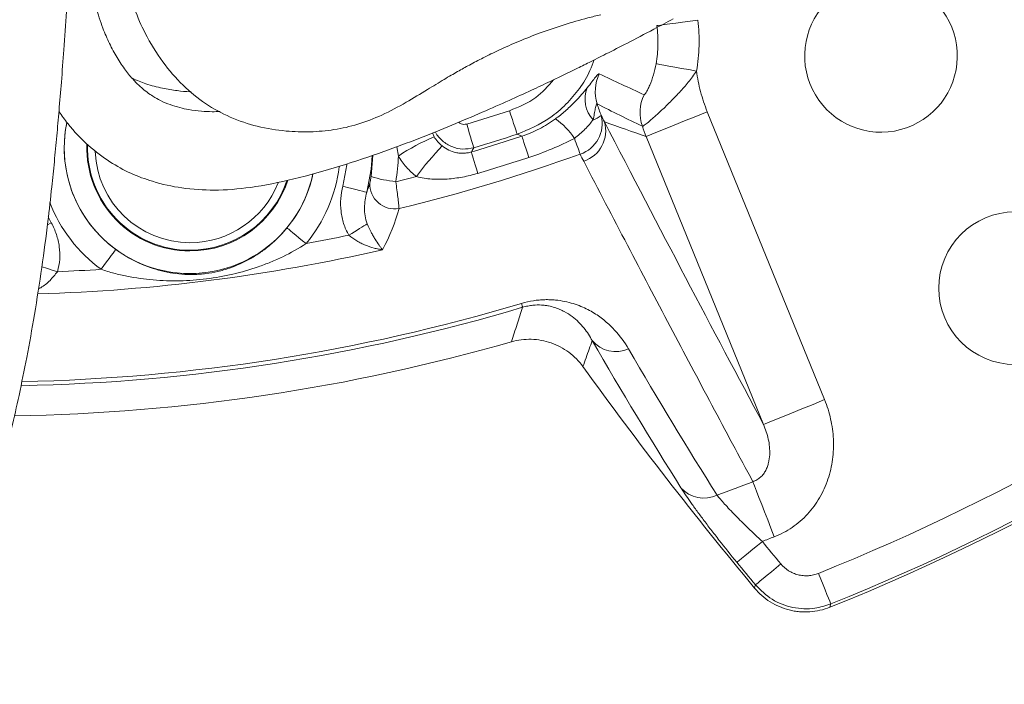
# Model space of a CAD drawing. Header units: millimetres. Extents: x 0 to 8410, y 0 to 5940.
# Tile 18 of 256: x 2163 to 2282, y 968 to 1049. Entities that reach past the tile are written whole.
import ezdxf

# ---------------------------------------------------------------- set-up
doc = ezdxf.new("R2010")
doc.units = ezdxf.units.MM
doc.header["$LTSCALE"] = 10
doc.styles.add('SLDTEXTSTYLE0', font='TXT', dxfattribs={"width": 0.605})
doc.dimstyles.new('SLDDIMSTYLE2', dxfattribs={"dimtxt": 50, "dimasz": 50, "dimexe": 0, "dimexo": 0.0625, "dimgap": 12.5, "dimtad": 1, "dimtoh": 1, "dimdec": 1, "dimrnd": 1e-09, "dimzin": 12, "dimdsep": 46, "dimtxsty": 'SLDTEXTSTYLE0', "dimsah": 1, "dimcen": 0.09, "dimadec": 0, "dimazin": 0, "dimtfac": 1, "dimtofl": 0, "dimtmove": 0, "dimatfit": 3, "dimfxl": 0, "dimfrac": 2, "dimtolj": 1, "dimtzin": 12, "dimarcsym": 0})

# ---------------------------------------------------------------- blocks, each defined once
blk = doc.blocks.new('*D47')
at = {"color": 7, "linetype": 'Continuous', "lineweight": 0}
for p, q in [((2679.92, 1232.51), (2679.92, 1332.51)), ((2410.3, 1232.51), (2694.92, 1232.51)), ((2679.92, 1167.51), (2679.92, 1232.51)), ((2118.59, 1167.51), (2694.92, 1167.51)), ((2679.92, 1167.51), (2679.92, 727.07))]:
    blk.add_line(p, q, dxfattribs=at)
for points in [[(2679.92, 1232.51), (2687.42, 1282.51), (2672.42, 1282.51)], [(2679.92, 1167.51), (2672.42, 1117.51), (2687.42, 1117.51)]]:
    blk.add_solid(points, dxfattribs=at)
at = {"color": 7, "linetype": 'Continuous', "lineweight": 0, "char_height": 50, "attachment_point": 1, "rotation": 90, "style": 'SLDTEXTSTYLE0'}
for s, insert in [(' (3x M8)', (2615.46, 819.3)), ('65', (2615.46, 742.94))]:
    blk.add_mtext(s, dxfattribs=dict(at, insert=insert))

msp = doc.modelspace()

# ---------------------------------------------------------------- linework, layer by layer
at = {"color": 8, "linetype": 'Continuous', "lineweight": 0}
for p, q in [((2246.402546, 1037.385782), (2260.616249, 1002.49887)), ((2213.099925, 1034.811695), (2213.294982, 1034.349372)), ((2223.936065, 1034.422954), (2223.361394, 1034.661522)), ((2253.217703, 999.484529), (2239.004, 1034.371456)), ((2208.959254, 1032.017415), (2208.774018, 1033.144226)), ((2205.657548, 1029.519801), (2205.8538, 1032.108163)), ((2166.419078, 1023.673182), (2166.89922, 1023.932626)), ((2166.527068, 1024.657925), (2166.89922, 1023.932626))]:
    msp.add_line(p, q, dxfattribs=at)
at = {"color": 8, "linetype": 'Continuous', "lineweight": 0, "flags": 128}
for points in [[(2240.293621, 1047.811692), (2240.44106, 1047.831138), (2240.758075, 1047.872966), (2241.233467, 1047.935685), (2241.850442, 1048.01709), (2242.587193, 1048.11429), (2243.417694, 1048.223858), (2244.312591, 1048.34192), (2245.24027, 1048.464318)], [(2240.188679, 1043.197965), (2240.341781, 1043.170398), (2240.660897, 1043.112954), (2241.134888, 1043.02763), (2241.747192, 1042.917391), (2242.47644, 1042.786111), (2243.297166, 1042.638366), (2244.180708, 1042.479311), (2245.09622, 1042.314505)], [(2222.430802, 1037.509208), (2222.606613, 1036.971216), (2222.776114, 1036.452537), (2222.933209, 1035.97181), (2223.072259, 1035.546308), (2223.188272, 1035.191303), (2223.277076, 1034.91955), (2223.335481, 1034.740826), (2223.361394, 1034.661522)], [(2239.004, 1034.371456), (2239.210023, 1034.455394), (2239.674381, 1034.644579), (2240.380405, 1034.932231), (2241.302735, 1035.308008), (2242.40823, 1035.758411), (2243.657193, 1036.267271), (2245.004764, 1036.816304), (2246.402546, 1037.385782)], [(2217.244214, 1035.889988), (2217.405717, 1035.347526), (2217.561419, 1034.82454), (2217.705729, 1034.33982), (2217.833462, 1033.910786), (2217.940031, 1033.55283), (2218.021608, 1033.278828), (2218.075263, 1033.098613), (2218.099068, 1033.018654)], [(2223.936065, 1034.422954), (2223.960033, 1034.350147), (2224.01022, 1034.197738), (2224.085762, 1033.968334), (2224.185376, 1033.665826), (2224.307364, 1033.295398), (2224.449641, 1032.863324), (2224.609784, 1032.37701), (2224.785066, 1031.844725)], [(2230.987205, 1032.246818), (2230.925373, 1032.418137), (2230.855479, 1032.611777), (2230.778037, 1032.826354), (2230.6936, 1033.060287), (2230.602777, 1033.311923), (2230.506233, 1033.579414), (2230.404659, 1033.860852), (2230.298786, 1034.154167)], [(2218.099068, 1033.018654), (2217.907867, 1032.681172), (2217.810674, 1032.509824)], [(2217.810674, 1032.509824), (2217.832396, 1032.436316), (2217.877867, 1032.282447), (2217.94632, 1032.050823), (2218.03658, 1031.745394), (2218.147109, 1031.371375), (2218.276023, 1030.935143), (2218.42113, 1030.44412), (2218.57995, 1029.906695)], [(2205.78195, 1032.025283), (2205.653905, 1030.442049), (2205.138324, 1027.630558)], [(2202.232691, 1028.360387), (2202.698118, 1030.966227), (2202.69998, 1030.983587)], [(2205.138324, 1027.630558), (2205.057415, 1027.650883), (2204.875043, 1027.696689), (2204.597766, 1027.766337), (2204.235541, 1027.857309), (2203.801381, 1027.96637), (2203.310872, 1028.089573), (2202.781643, 1028.222491), (2202.232691, 1028.360387)], [(2197.770009, 1021.400144), (2197.333569, 1021.760528), (2196.912809, 1022.107964), (2196.522834, 1022.429993), (2196.177656, 1022.715022), (2195.889673, 1022.952815), (2195.669229, 1023.134862), (2195.524237, 1023.254578), (2195.459909, 1023.307701)], [(2205.186079, 1023.803284), (2205.001163, 1023.688441), (2204.781345, 1023.551931), (2204.530413, 1023.39608), (2204.252685, 1023.223599), (2203.952952, 1023.037454), (2203.636366, 1022.840833), (2203.308384, 1022.637134), (2202.974657, 1022.429874)], [(2174.709337, 1020.707374), (2174.660106, 1020.640036), (2174.549141, 1020.488223), (2174.380428, 1020.257433), (2174.160027, 1019.955923), (2173.895854, 1019.594525), (2173.597399, 1019.186234), (2173.275379, 1018.745711), (2172.941364, 1018.288781)], [(2165.725588, 1018.609261), (2165.897496, 1018.554871), (2166.209195, 1018.456241), (2166.545596, 1018.349816), (2166.900906, 1018.237387), (2167.269008, 1018.120935), (2167.643559, 1018.002426)], [(2224.025919, 1013.689612), (2224.020748, 1013.706942), (2224.011979, 1013.736328), (2223.999633, 1013.777663), (2223.983763, 1013.830831), (2223.964414, 1013.895651), (2223.941645, 1013.97193), (2223.915531, 1014.059415), (2223.886146, 1014.157852)], [(2253.217703, 999.484529), (2253.423727, 999.568467), (2253.888084, 999.757667), (2254.594109, 1000.045319), (2255.516438, 1000.421097), (2256.621933, 1000.871499), (2257.870896, 1001.380344), (2259.218468, 1001.929378), (2260.616249, 1002.49887)], [(2251.927464, 992.561673), (2252.130418, 992.039283), (2252.379461, 991.39825), (2252.669795, 990.650927), (2252.995833, 989.811709), (2253.351292, 988.896762), (2253.729327, 987.923717), (2254.122666, 986.911272), (2254.523723, 985.878949)], [(2249.98319, 982.79119), (2250.069282, 982.861643), (2250.26331, 983.020415), (2250.558315, 983.261814), (2250.943704, 983.577167), (2251.405625, 983.95515), (2251.927501, 984.382187), (2252.490571, 984.842946), (2253.074622, 985.320871)], [(2252.238637, 980.054771), (2252.324222, 980.12582), (2252.517118, 980.285948), (2252.81041, 980.529433), (2253.193549, 980.847513), (2253.65278, 981.228774), (2254.171601, 981.659507), (2254.731393, 982.124244), (2255.312039, 982.606297)], [(2261.371529, 977.747863), (2261.329955, 977.851038), (2261.236242, 978.083586), (2261.093764, 978.437131), (2260.907641, 978.899007), (2260.684549, 979.452615), (2260.432503, 980.078047), (2260.160557, 980.75289), (2259.878485, 981.452858)], [(2252.142421, 979.661291), (2252.216621, 979.964679), (2252.238637, 980.054771)], [(2261.371529, 977.747863), (2261.347434, 977.65786), (2261.26626, 977.35471)]]:
    msp.add_lwpolyline(points, dxfattribs=at)
at = {"color": 7, "linetype": 'Continuous', "lineweight": 0}
msp.add_circle((2283.705367, 1016.007648), 9.25, dxfattribs=at)
for centre, radius, start, end in [((2267.455367, 1044.153474), 9.25, 136.82138083, 72.85946998), ((2183.705367, 1033.013999), 15.235835, 168.66854352, 348.01931955), ((2183.705367, 1033.013999), 12.5, 178.3874805, 270), ((2183.705367, 1033.013999), 11.5, 182.32733791, 270), ((2183.705367, 1033.013999), 12.5, 270, 341.74360278), ((2183.705367, 1033.013999), 11.5, 270, 338.41281951), ((2158.705367, 1232.513999), 275, 291.89758639, 308.67281892), ((2158.705367, 1232.513999), 232, 270.92940364, 286.00143472), ((2636.690403, 1299.227954), 500, 215.83511859, 219.72722386)]:
    msp.add_arc(centre, radius, start, end, dxfattribs=at)
at = {"color": 8, "linetype": 'Continuous', "lineweight": 0}
for centre, radius, start, end in [((2237.833719, 1039.8245), 5.00788, 154.5581299, 197.33302298), ((2235.345954, 1038.911697), 3.752241, 158.65511926, 222.07309619), ((2243.258534, 1037.270484), 5.007672, 154.27457231, 199.25143877), ((2158.705367, 1232.513999), 205.153106, 286.57930664, 288.09682647), ((2183.705367, 1033.013999), 15.244063, 168.38050666, 233.83352913), ((2223.338189, 1029.650089), 8.290756, 32.90618599, 55.84543296), ((2229.784112, 1035.943883), 3.887894, 288.02584144, 14.41315183), ((2230.192104, 1035.084787), 3.898488, 288.37571171, 15.92028823), ((2231.137307, 1040.342881), 4.194383, 289.83771108, 305.10900471), ((2158.705367, 1232.513999), 208.148995, 286.57930664, 288.09682647), ((2225.343349, 1006.751645), 30.113082, 113.58468684, 122.9622013), ((2158.705367, 1232.513999), 208.554805, 286.46348278, 288.22653444), ((2183.705367, 1033.013999), 12.412132, 178.37840672, 270), ((2158.705367, 1232.513999), 212.912208, 283.67676708, 289.8458829), ((2239.546418, 1008.844398), 35.12335, 136.02301299, 143.91428558), ((2158.705367, 1232.513999), 211.269224, 286.46348278, 288.22653444), ((2183.705367, 1033.013999), 18.239952, 320.45184952, 352.77205958), ((2183.705367, 1033.013999), 12.412132, 270, 341.12282847), ((2183.705367, 1033.013999), 15.244063, 320.45184952, 347.82511647), ((2208.543483, 1028.649212), 3.052169, 178.2726261, 279.49968779), ((2210.88836, 1047.247642), 18.483444, 253.56067217, 263.05289815), ((2158.705367, 1232.513999), 209.650755, 283.78273502, 284.48990109), ((2183.705367, 1033.013999), 18.239952, 201.29318144, 233.83352913), ((2158.705367, 1232.513999), 214.697713, 280.48346865, 281.89937878), ((2158.705367, 1232.513999), 217.305976, 271.72476177, 282.85616446), ((2158.705367, 1232.513999), 270.680064, 291.94854655, 308.05145345), ((2158.705367, 1232.513999), 214.697713, 272.38599986, 273.80190999), ((2158.705367, 1232.513999), 274.674582, 291.94854655, 308.05145345), ((2158.705367, 1232.513999), 228.365682, 271.14353459, 286.62071847), ((2158.705367, 1232.513999), 227.877037, 271.17067683, 286.62071847), ((2235.321061, 1012.062669), 3.751075, 220.04830154, 294.23088686), ((2246.011609, 994.34346), 3.7687, 221.89118113, 294.78822996), ((2158.705367, 1232.513999), 257.424697, 290.19953628, 291.23127723), ((2158.705367, 1232.513999), 264.59403, 290.89501891, 291.23127723), ((2636.690403, 1299.227954), 495.680064, 219.29295223, 219.69957584), ((2636.690403, 1299.227954), 499.674582, 219.29295223, 219.69957584)]:
    msp.add_arc(centre, radius, start, end, dxfattribs=at)
at = {"color": 7, "linetype": 'Continuous', "lineweight": 0}
for points, knots in [([(2187.348916, 1037.410458), (2187.032901, 1037.398789), (2186.250631, 1037.369904), (2184.964313, 1037.442112), (2183.678827, 1037.602561), (2182.426347, 1037.87081), (2181.283344, 1038.222576), (2180.203196, 1038.683829), (2179.279787, 1039.201061), (2178.514086, 1039.72528), (2177.739218, 1040.351822), (2176.852927, 1041.216311), (2175.865588, 1042.409153), (2174.877037, 1043.884763), (2173.949941, 1045.59331), (2173.068864, 1047.620548), (2172.283132, 1050.046609), (2171.650227, 1052.958335), (2171.22512, 1055.869064), (2170.92713, 1058.815108), (2170.721062, 1061.849813), (2170.6114, 1065.345458), (2170.640629, 1069.467744), (2170.866477, 1073.862872), (2171.300038, 1078.181818), (2171.921777, 1082.367245), (2172.721387, 1086.37912), (2173.469834, 1089.538168), (2173.973466, 1091.53667), (2174.315003, 1092.862378), (2174.80839, 1094.740021), (2175.548287, 1097.470511), (2176.350034, 1100.352456), (2176.958969, 1102.279209), (2177.191193, 1103.013997)], [0, 0, 0, 0, 0.02058461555, 0.0509555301, 0.0883910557, 0.1171544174, 0.14931178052, 0.18182733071, 0.2085750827, 0.22952386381, 0.25093978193, 0.28001734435, 0.31189499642, 0.34580194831, 0.37811832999, 0.40869941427, 0.44665416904, 0.4841550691, 0.52252973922, 0.55212014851, 0.58566356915, 0.62389431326, 0.66531174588, 0.71553909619, 0.75885384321, 0.79533442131, 0.84006208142, 0.87732387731, 0.88818699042, 0.8986667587, 0.91616214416, 0.94308317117, 0.97829415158, 1, 1, 1, 1]), ([(2164.605368, 1102.142041), (2164.566239, 1101.403886), (2164.456145, 1099.327012), (2164.265717, 1095.818792), (2164.03403, 1091.528751), (2163.808689, 1087.281309), (2163.60571, 1083.346899), (2163.437184, 1080.002163), (2163.286107, 1076.927913), (2163.131267, 1073.722228), (2162.951557, 1069.957126), (2162.752173, 1065.775388), (2162.557476, 1061.757345), (2162.388917, 1058.374155), (2162.24797, 1055.630907), (2162.112437, 1053.074885), (2161.961704, 1050.372807), (2161.781746, 1047.392417), (2161.503298, 1043.229798), (2161.10151, 1038.143242), (2160.539389, 1032.379158), (2159.907992, 1026.921714), (2159.230241, 1021.819678), (2158.506836, 1016.969835), (2157.82343, 1012.849321), (2157.143216, 1009.098506), (2156.443492, 1005.529944), (2155.595757, 1001.577928), (2154.646235, 997.57832), (2153.708999, 994.015432), (2152.835552, 990.965987), (2151.819072, 987.668275), (2150.440204, 983.615931), (2148.528563, 978.740496), (2146.228113, 973.80826), (2143.589911, 969.195761), (2140.751876, 965.227132), (2137.71056, 961.77266), (2134.527991, 958.825886), (2131.411764, 956.475795), (2128.408624, 954.576876), (2125.372645, 952.945639), (2122.010125, 951.443967), (2118.299953, 950.08233), (2114.540454, 948.965382), (2110.699061, 948.054978), (2107.423547, 947.440891), (2104.338457, 946.969372), (2101.261799, 946.584359), (2097.619405, 946.226695), (2094.999719, 946.055283), (2093.640371, 945.966338)], [0, 0, 0, 0, 0.0106878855, 0.0300714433, 0.0509067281, 0.0732174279, 0.0923642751, 0.1090223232, 0.1229649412, 0.1384390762, 0.1574611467, 0.1802675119, 0.2025608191, 0.219492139, 0.2328118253, 0.2454235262, 0.2596772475, 0.2754654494, 0.2926724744, 0.3259502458, 0.3569646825, 0.3858116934, 0.4148922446, 0.4404574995, 0.4657090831, 0.48316116, 0.5029409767, 0.525264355, 0.5493655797, 0.5703002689, 0.585718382, 0.6014149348, 0.6269301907, 0.6559796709, 0.6870455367, 0.7154684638, 0.7416643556, 0.7647037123, 0.7877364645, 0.8086879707, 0.8240846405, 0.8411375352, 0.859902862, 0.8782938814, 0.8989028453, 0.9168913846, 0.9354654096, 0.9470848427, 0.9620065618, 0.9802853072, 1, 1, 1, 1]), ([(2093.640371, 939.052944), (2093.924367, 939.067105), (2095.866251, 939.16393), (2099.196173, 939.43903), (2103.354285, 939.878172), (2106.692421, 940.342898), (2109.284419, 940.776798), (2111.257833, 941.15534), (2113.024775, 941.529868), (2114.918258, 941.971494), (2117.216692, 942.572587), (2120.198239, 943.461604), (2123.712186, 944.697156), (2127.476428, 946.303318), (2130.967015, 948.091066), (2134.380782, 950.15283), (2137.645205, 952.493637), (2140.823222, 955.204433), (2144.283626, 958.683119), (2147.941346, 963.224897), (2151.458629, 968.885456), (2154.368528, 974.818174), (2156.486267, 980.073508), (2157.973137, 984.313404), (2158.936102, 987.321157), (2159.715331, 989.925576), (2160.451667, 992.536242), (2161.258213, 995.587016), (2162.128006, 999.13532), (2163.04069, 1003.200471), (2163.97253, 1007.795572), (2164.900566, 1012.959379), (2165.754742, 1018.449439), (2166.436679, 1023.615633), (2166.919504, 1027.8867), (2167.273038, 1031.345052), (2167.563975, 1034.422479), (2167.847548, 1037.637088), (2168.134954, 1041.113734), (2168.444324, 1045.109321), (2168.767758, 1049.597394), (2169.070589, 1054.170493), (2169.317316, 1058.306275), (2169.512166, 1061.875324), (2169.678675, 1065.160359), (2169.836733, 1068.496793), (2169.992341, 1071.970772), (2170.161221, 1075.917825), (2170.35812, 1080.591456), (2170.617803, 1086.162231), (2170.944534, 1092.353691), (2171.187167, 1096.689382), (2171.310207, 1098.88803)], [0, 0, 0, 0, 0.0039820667, 0.027228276, 0.046722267, 0.0624440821, 0.0743361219, 0.0834676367, 0.0905537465, 0.0996121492, 0.1106871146, 0.1238427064, 0.1432793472, 0.1631129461, 0.1817705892, 0.1992053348, 0.2204389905, 0.2399871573, 0.2603286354, 0.2929861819, 0.3272721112, 0.3619367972, 0.3950841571, 0.4155447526, 0.4321276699, 0.444533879, 0.4582131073, 0.4747185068, 0.4941409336, 0.515732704, 0.540330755, 0.5679494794, 0.5982572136, 0.6275426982, 0.6495381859, 0.6654159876, 0.6816217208, 0.6975312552, 0.7153762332, 0.7355505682, 0.7592476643, 0.7843073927, 0.8051425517, 0.8216561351, 0.8379654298, 0.8542463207, 0.8712478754, 0.8892689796, 0.9123184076, 0.9393026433, 0.9692201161, 1, 1, 1, 1]), ([(2175.354649, 1096.744244), (2175.302641, 1095.652837), (2175.192861, 1093.349071), (2174.853491, 1088.639396), (2174.428455, 1082.881646), (2174.177595, 1077.306587), (2174.112604, 1073.172965), (2174.128028, 1070.343874), (2174.19186, 1067.91055), (2174.288613, 1065.785286), (2174.429196, 1063.581803), (2174.664816, 1060.880641), (2175.096549, 1057.350534), (2175.805446, 1053.507893), (2176.889476, 1049.899683), (2178.370683, 1046.54584), (2180.317008, 1043.380791), (2182.782125, 1040.524352), (2185.542535, 1038.278802), (2188.640491, 1036.597071), (2191.932934, 1035.513252), (2195.161455, 1034.997776), (2198.268452, 1034.887452), (2201.25348, 1035.162131), (2204.145326, 1035.81983), (2207.051944, 1036.951569), (2209.842101, 1038.454692), (2212.364087, 1039.98143), (2214.450041, 1041.268964), (2216.128415, 1042.253955), (2217.63382, 1043.083656), (2219.315301, 1043.959392), (2221.304563, 1044.924414), (2223.62754, 1045.955905), (2226.270995, 1046.997954), (2229.057334, 1047.936217), (2231.474094, 1048.644005), (2232.978083, 1049.007623), (2233.509703, 1049.136152)], [0, 0, 0, 0, 0.01984873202, 0.04189715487, 0.08444295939, 0.12311508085, 0.14286586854, 0.16044257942, 0.17574707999, 0.1887432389, 0.20113605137, 0.21867872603, 0.24184811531, 0.2723174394, 0.29972410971, 0.32409048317, 0.35644216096, 0.38763033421, 0.4180449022, 0.44814331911, 0.48045866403, 0.51489457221, 0.54323697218, 0.57106628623, 0.60058122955, 0.63267929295, 0.66675623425, 0.69798598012, 0.72385530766, 0.74605025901, 0.76686387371, 0.79081142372, 0.8180610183, 0.85243804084, 0.89105338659, 0.9338661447, 0.97662343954, 1, 1, 1, 1]), ([(2167.825165, 1037.41393), (2168.176733, 1036.913561), (2169.27146, 1035.355496), (2171.312981, 1033.263548), (2173.900729, 1031.285738), (2176.53608, 1029.866493), (2179.476945, 1028.771164), (2182.880067, 1028.045921), (2186.759512, 1027.789), (2191.158166, 1028.133971), (2196.327576, 1029.182921), (2201.969382, 1030.764095), (2207.067518, 1032.475105), (2211.546933, 1034.163364), (2215.512879, 1035.77591), (2219.103097, 1037.296953), (2222.268558, 1038.692308), (2224.968001, 1039.925518), (2227.213464, 1040.98071), (2229.009584, 1041.842756), (2230.600054, 1042.617312), (2232.18237, 1043.398316), (2234.21272, 1044.417461), (2236.796578, 1045.741672), (2239.4941, 1047.148818), (2241.477009, 1048.208276), (2242.267943, 1048.630868)], [0, 0, 0, 0, 0.0176493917, 0.0549572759, 0.0897875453, 0.1218418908, 0.1535586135, 0.1971193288, 0.2454910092, 0.2993102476, 0.3587680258, 0.4206193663, 0.4836764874, 0.5386417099, 0.5946032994, 0.651603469, 0.7051091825, 0.7515508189, 0.7906728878, 0.8223809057, 0.8422308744, 0.8671954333, 0.8975993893, 0.9331316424, 0.9733278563, 1, 1, 1, 1]), ([(2176.708569, 1041.432922), (2177.259215, 1041.198472), (2178.478739, 1040.679233), (2180.317604, 1040.218857), (2182.095338, 1039.934422), (2183.240654, 1039.806679), (2183.785131, 1039.80203), (2183.838729, 1039.801573)], [0, 0, 0, 0, 0.2298570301, 0.5090672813, 0.7583751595, 0.9762141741, 1, 1, 1, 1]), ([(2222.658818, 1009.502887), (2223.449279, 1009.729569), (2224.25362, 1009.831378), (2225.480677, 1009.79923), (2225.889932, 1009.756715), (2226.688427, 1009.611738), (2227.080753, 1009.509252), (2227.851372, 1009.243471), (2228.230825, 1009.078945), (2228.949937, 1008.699301), (2229.292929, 1008.483309), (2229.945836, 1007.999061), (2230.257669, 1007.728611), (2230.832825, 1007.146099), (2231.097122, 1006.833939), (2231.33784, 1006.500606)], [0, 0, 0, 0, 0.25, 0.25, 0.375, 0.375, 0.5, 0.5, 0.625, 0.625, 0.75, 0.75, 0.875, 0.875, 1, 1, 1, 1]), ([(2252.142423, 979.661292), (2252.683081, 979.010696), (2253.310163, 978.460882), (2254.379223, 977.785937), (2254.752981, 977.589678), (2255.519732, 977.260573), (2255.914908, 977.126319), (2256.525748, 976.971358), (2256.733275, 976.927364), (2257.148081, 976.856491), (2257.355768, 976.829431), (2257.979661, 976.772813), (2258.396693, 976.767668), (2259.232988, 976.823222), (2259.653881, 976.88478), (2260.472776, 977.071692), (2260.873811, 977.196965), (2261.266259, 977.354709)], [0, 0, 0, 0, 0.25, 0.25, 0.375, 0.375, 0.5, 0.5, 0.5625, 0.5625, 0.625, 0.625, 0.75, 0.75, 0.875, 0.875, 1, 1, 1, 1])]:
    msp.add_open_spline(points, degree=3, knots=knots, dxfattribs=at)
at = {"color": 8, "linetype": 'Continuous', "lineweight": 0}
for points, knots in [([(2240.188679, 1043.197959), (2240.32627, 1043.964209), (2240.402666, 1044.731837), (2240.437579, 1046.269749), (2240.396095, 1047.040032), (2240.293619, 1047.811688)], [0, 0, 0, 0, 0.5, 0.5, 1, 1, 1, 1]), ([(2245.240269, 1048.464316), (2245.37599, 1047.435607), (2245.430464, 1046.4088), (2245.382497, 1044.358864), (2245.280057, 1043.335733), (2245.096217, 1042.314509)], [0, 0, 0, 0, 0.5, 0.5, 1, 1, 1, 1]), ([(2232.679858, 1043.651169), (2232.525975, 1043.219231), (2232.089553, 1041.994224), (2230.948747, 1040.161023), (2229.318509, 1038.235456), (2226.896015, 1036.154759), (2224.738927, 1035.243475), (2223.361394, 1034.661522)], [0, 0, 0, 0, 0.1026117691, 0.2910146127, 0.4792200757, 0.6674259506, 1, 1, 1, 1]), ([(2238.747202, 1039.44411), (2238.763429, 1039.436709), (2238.792494, 1039.455818), (2238.873802, 1039.547315), (2238.926833, 1039.620809), (2239.050144, 1039.818792), (2239.120762, 1039.943692), (2239.272992, 1040.242256), (2239.352316, 1040.411403), (2239.592359, 1040.974401), (2239.742468, 1041.395309), (2240.000589, 1042.282336), (2240.106309, 1042.739238), (2240.188679, 1043.197959)], [0, 0, 0, 0, 0.125, 0.125, 0.25, 0.25, 0.375, 0.375, 0.5, 0.5, 0.75, 0.75, 1, 1, 1, 1]), ([(2231.851089, 1040.277443), (2232.0643, 1040.543502), (2232.251228, 1040.786804), (2232.582197, 1041.220254), (2232.723628, 1041.406943), (2232.964623, 1041.709075), (2233.064417, 1041.82438), (2233.219367, 1041.965649), (2233.275556, 1041.992953), (2233.311494, 1041.975854)], [0, 0, 0, 0, 0.25, 0.25, 0.5, 0.5, 0.75, 0.75, 1, 1, 1, 1]), ([(2245.096217, 1042.314509), (2244.943902, 1042.079249), (2244.7818, 1041.847959), (2244.448447, 1041.398121), (2244.27695, 1041.179113), (2243.753265, 1040.536225), (2243.392164, 1040.126231), (2242.661987, 1039.3338), (2242.291042, 1038.950127), (2241.579892, 1038.237327), (2241.235977, 1037.90425), (2240.74355, 1037.439778), (2240.583882, 1037.291419), (2240.280843, 1037.013691), (2240.136483, 1036.883385), (2239.862545, 1036.639714), (2239.732964, 1036.526347), (2239.489439, 1036.316956), (2239.374801, 1036.220367), (2239.06214, 1035.962875), (2238.895405, 1035.834008), (2238.646269, 1035.660561), (2238.56448, 1035.616763), (2238.53089, 1035.619381)], [0, 0, 0, 0, 0.0625, 0.0625, 0.125, 0.125, 0.25, 0.25, 0.375, 0.375, 0.5, 0.5, 0.5625, 0.5625, 0.625, 0.625, 0.6875, 0.6875, 0.75, 0.75, 0.875, 0.875, 1, 1, 1, 1]), ([(2245.096217, 1042.314509), (2245.206816, 1041.476449), (2245.370421, 1040.645064), (2245.697419, 1039.408258), (2245.820374, 1038.996884), (2246.092011, 1038.18445), (2246.240785, 1037.78282), (2246.402545, 1037.385788)], [0, 0, 0, 0, 0.5, 0.5, 0.75, 0.75, 1, 1, 1, 1]), ([(2222.430802, 1037.509208), (2223.551619, 1037.959374), (2225.631324, 1038.794667), (2227.100922, 1040.478361), (2227.778508, 1041.25466)], [0, 0, 0, 0, 0.5389312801, 1, 1, 1, 1]), ([(2227.992845, 1036.510898), (2228.402893, 1036.811871), (2228.797553, 1037.128033), (2229.367785, 1037.623621), (2229.554496, 1037.792694), (2229.91377, 1038.130704), (2230.084279, 1038.297587), (2230.572143, 1038.791322), (2230.866029, 1039.111395), (2231.403489, 1039.72683), (2231.640762, 1040.014981), (2231.851089, 1040.277443)], [0, 0, 0, 0, 0.25, 0.25, 0.375, 0.375, 0.5, 0.5, 0.75, 0.75, 1, 1, 1, 1]), ([(2233.053249, 1038.332533), (2233.036262, 1038.360499), (2233.018741, 1038.366816), (2232.981991, 1038.332222), (2232.963487, 1038.291859), (2232.926109, 1038.176291), (2232.907192, 1038.100928), (2232.869881, 1037.934219), (2232.851262, 1037.842218), (2232.793994, 1037.549294), (2232.753714, 1037.330746), (2232.664603, 1036.875444), (2232.616001, 1036.639044), (2232.560703, 1036.397407)], [0, 0, 0, 0, 0.125, 0.125, 0.25, 0.25, 0.375, 0.375, 0.5, 0.5, 0.75, 0.75, 1, 1, 1, 1]), ([(2216.28528, 1036.1144), (2216.289615, 1036.108931), (2216.363413, 1036.015842), (2216.581624, 1035.910441), (2216.910172, 1035.824179), (2217.132869, 1035.868052), (2217.244214, 1035.889988)], [0, 0, 0, 0, 0.0203602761, 0.3465767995, 0.6733002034, 1, 1, 1, 1]), ([(2223.936061, 1034.422951), (2224.672143, 1034.664541), (2225.377059, 1034.960635), (2226.728403, 1035.657015), (2227.374853, 1036.057294), (2227.992845, 1036.510898)], [0, 0, 0, 0, 0.5, 0.5, 1, 1, 1, 1]), ([(2232.560703, 1036.397407), (2232.427669, 1036.2238), (2232.278622, 1036.037162), (2231.949999, 1035.653225), (2231.772831, 1035.45859), (2231.38934, 1035.06897), (2231.181429, 1034.872907), (2230.752938, 1034.501351), (2230.530298, 1034.323536), (2230.298789, 1034.154171)], [0, 0, 0, 0, 0.25, 0.25, 0.5, 0.5, 0.75, 0.75, 1, 1, 1, 1]), ([(2218.099068, 1033.018654), (2217.656583, 1032.933931), (2216.771279, 1032.764422), (2215.42253, 1033.0817), (2214.289272, 1033.8053), (2213.636114, 1034.501809), (2213.459822, 1034.93441), (2213.451917, 1034.953808)], [0, 0, 0, 0, 0.2471963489, 0.4945795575, 0.7416278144, 0.9884145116, 1, 1, 1, 1]), ([(2213.294982, 1034.349379), (2213.421267, 1034.134677), (2213.565883, 1033.934115), (2213.891434, 1033.560998), (2214.074648, 1033.386844), (2214.270998, 1033.232978)], [0, 0, 0, 0, 0.5, 0.5, 1, 1, 1, 1]), ([(2230.298789, 1034.154171), (2229.412754, 1033.696201), (2228.507494, 1033.274805), (2226.6679, 1032.505285), (2225.733618, 1032.157077), (2224.785063, 1031.844722)], [0, 0, 0, 0, 0.5, 0.5, 1, 1, 1, 1]), ([(2214.270998, 1033.232978), (2214.527706, 1033.031816), (2214.792236, 1032.869161), (2215.345918, 1032.605414), (2215.636797, 1032.504931), (2216.081751, 1032.407733), (2216.232299, 1032.383943), (2216.53992, 1032.354713), (2216.698482, 1032.349348), (2217.016574, 1032.359401), (2217.175555, 1032.374613), (2217.493816, 1032.4262), (2217.654106, 1032.462967), (2217.810673, 1032.509825)], [0, 0, 0, 0, 0.25, 0.25, 0.5, 0.5, 0.625, 0.625, 0.75, 0.75, 0.875, 0.875, 1, 1, 1, 1]), ([(2211.161948, 1029.531866), (2210.94175, 1029.702466), (2210.727373, 1029.885211), (2210.319287, 1030.267669), (2210.125514, 1030.467191), (2209.574188, 1031.08998), (2209.246372, 1031.537261), (2208.959256, 1032.017414)], [0, 0, 0, 0, 0.25, 0.25, 0.5, 0.5, 1, 1, 1, 1]), ([(2251.927464, 992.56168), (2248.662214, 998.631809), (2245.319862, 1004.904104), (2238.483924, 1017.846532), (2234.990627, 1024.516104), (2231.421087, 1031.385086)], [0, 0, 0, 0, 0.5, 0.5, 1, 1, 1, 1]), ([(2218.57995, 1029.906696), (2217.976654, 1029.728409), (2217.36682, 1029.581503), (2216.133294, 1029.353419), (2215.509962, 1029.272472), (2214.263377, 1029.187619), (2213.635134, 1029.1831), (2212.387782, 1029.272349), (2211.770455, 1029.363786), (2211.161948, 1029.531866)], [0, 0, 0, 0, 0.25, 0.25, 0.5, 0.5, 0.75, 0.75, 1, 1, 1, 1]), ([(2205.4927, 1028.741218), (2205.515919, 1028.820849), (2205.544009, 1028.933511), (2205.587204, 1029.13436), (2205.602093, 1029.20818), (2205.630609, 1029.360004), (2205.644372, 1029.438497), (2205.657548, 1029.519808)], [0, 0, 0, 0, 0.5, 0.5, 0.75, 0.75, 1, 1, 1, 1]), ([(2208.652734, 1028.899904), (2208.698034, 1028.566179), (2208.740793, 1028.241933), (2208.821563, 1027.611595), (2208.859851, 1027.302923), (2208.927496, 1026.739396), (2208.957533, 1026.479297), (2209.009549, 1026.009689), (2209.030707, 1025.807714), (2209.047218, 1025.638901)], [0, 0, 0, 0, 0.25, 0.25, 0.5, 0.5, 0.75, 0.75, 1, 1, 1, 1]), ([(2202.974657, 1022.429878), (2202.702024, 1022.868862), (2202.487968, 1023.342746), (2202.172158, 1024.312712), (2202.067863, 1024.812313), (2201.956015, 1025.837583), (2201.950242, 1026.346578), (2202.025783, 1027.358247), (2202.107237, 1027.860911), (2202.232692, 1028.360381)], [0, 0, 0, 0, 0.25, 0.25, 0.5, 0.5, 0.75, 0.75, 1, 1, 1, 1]), ([(2205.138325, 1027.630556), (2204.968994, 1027.008272), (2204.868718, 1026.375071), (2204.853098, 1025.401916), (2204.871284, 1025.077107), (2204.971407, 1024.433697), (2205.053719, 1024.111003), (2205.186078, 1023.803286)], [0, 0, 0, 0, 0.5, 0.5, 0.75, 0.75, 1, 1, 1, 1]), ([(2166.89922, 1023.932628), (2167.143731, 1023.480131), (2167.348539, 1023.009801), (2167.674621, 1022.034701), (2167.7931, 1021.538641), (2167.934587, 1020.528287), (2167.956645, 1020.009761), (2167.888131, 1018.995049), (2167.799264, 1018.494544), (2167.643559, 1018.002422)], [0, 0, 0, 0, 0.25, 0.25, 0.5, 0.5, 0.75, 0.75, 1, 1, 1, 1]), ([(2174.709337, 1020.707378), (2175.112801, 1020.41245), (2175.525957, 1020.138412), (2176.372809, 1019.630558), (2176.806418, 1019.39717), (2178.110003, 1018.769568), (2178.993089, 1018.440009), (2180.811885, 1017.942835), (2181.75415, 1017.775469), (2183.188813, 1017.66441), (2183.672142, 1017.650376), (2184.408721, 1017.667114), (2184.657514, 1017.679139), (2185.151914, 1017.716058), (2185.397322, 1017.740854), (2186.12825, 1017.833771), (2186.608447, 1017.92038), (2187.318992, 1018.085928), (2187.554223, 1018.147059), (2188.021643, 1018.281123), (2188.254203, 1018.354229), (2189.393502, 1018.74325), (2190.245783, 1019.131678), (2191.470279, 1019.828241), (2191.869081, 1020.07971), (2192.650704, 1020.624233), (2193.034333, 1020.918287), (2194.139802, 1021.848976), (2194.824318, 1022.537987), (2195.459909, 1023.307701)], [0, 0, 0, 0, 0.0625, 0.0625, 0.125, 0.125, 0.25, 0.25, 0.375, 0.375, 0.4375, 0.4375, 0.46875, 0.46875, 0.5, 0.5, 0.5625, 0.5625, 0.59375, 0.59375, 0.625, 0.625, 0.75, 0.75, 0.8125, 0.8125, 0.875, 0.875, 1, 1, 1, 1]), ([(2205.186078, 1023.803286), (2205.34262, 1023.439348), (2205.502688, 1023.109427), (2205.745721, 1022.644385), (2205.827235, 1022.494765), (2205.988318, 1022.209687), (2206.068281, 1022.073478), (2206.30659, 1021.681645), (2206.463719, 1021.442294), (2206.691285, 1021.120711), (2206.766007, 1021.019437), (2206.913189, 1020.82858), (2206.98626, 1020.738282), (2207.056878, 1020.655512)], [0, 0, 0, 0, 0.25, 0.25, 0.375, 0.375, 0.5, 0.5, 0.75, 0.75, 0.875, 0.875, 1, 1, 1, 1]), ([(2202.974657, 1022.429878), (2203.275507, 1022.157727), (2203.600214, 1021.930879), (2204.108134, 1021.630716), (2204.281102, 1021.537879), (2204.627082, 1021.367611), (2204.800953, 1021.289675), (2205.324816, 1021.074895), (2205.677868, 1020.956869), (2206.198975, 1020.81697), (2206.371798, 1020.776369), (2206.715711, 1020.706989), (2206.888282, 1020.678011), (2207.056878, 1020.655512)], [0, 0, 0, 0, 0.25, 0.25, 0.375, 0.375, 0.5, 0.5, 0.75, 0.75, 0.875, 0.875, 1, 1, 1, 1]), ([(2197.770008, 1021.400139), (2196.861622, 1020.805231), (2195.920425, 1020.282859), (2194.465389, 1019.585299), (2193.972615, 1019.367191), (2192.980114, 1018.961036), (2192.479516, 1018.772541), (2190.964125, 1018.247904), (2189.935948, 1017.952226), (2187.836263, 1017.46435), (2186.772925, 1017.274555), (2185.164761, 1017.072709), (2184.624932, 1017.019113), (2183.546679, 1016.940229), (2183.008431, 1016.914862), (2181.395195, 1016.880471), (2180.318707, 1016.913122), (2178.184692, 1017.092551), (2177.125725, 1017.238809), (2175.545258, 1017.554932), (2175.018695, 1017.676859), (2173.973134, 1017.955839), (2173.454863, 1018.112613), (2172.941364, 1018.28878)], [0, 0, 0, 0, 0.125, 0.125, 0.1875, 0.1875, 0.25, 0.25, 0.375, 0.375, 0.5, 0.5, 0.5625, 0.5625, 0.625, 0.625, 0.75, 0.75, 0.875, 0.875, 0.9375, 0.9375, 1, 1, 1, 1]), ([(2167.643559, 1018.002426), (2167.353303, 1017.64019), (2166.750641, 1016.888075), (2165.921433, 1016.214189), (2165.431996, 1015.964247), (2165.337099, 1015.915786)], [0, 0, 0, 0, 0.4282302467, 0.8891398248, 1, 1, 1, 1]), ([(2223.886149, 1014.157846), (2224.368605, 1014.301863), (2224.848311, 1014.409544), (2225.564155, 1014.521731), (2225.803128, 1014.550857), (2226.266885, 1014.592351), (2226.493308, 1014.605046), (2226.93668, 1014.616444), (2227.153625, 1014.615139), (2227.579111, 1014.600106), (2227.788081, 1014.586282), (2228.393145, 1014.529279), (2228.771565, 1014.47074), (2229.851426, 1014.24947), (2230.501796, 1014.03973), (2231.672387, 1013.556817), (2232.197726, 1013.28219), (2233.165356, 1012.686922), (2233.607754, 1012.365393), (2234.423682, 1011.688309), (2234.794857, 1011.334716), (2235.819554, 1010.237628), (2236.385478, 1009.458324), (2236.860558, 1008.642074)], [0, 0, 0, 0, 0.0625, 0.0625, 0.09375, 0.09375, 0.125, 0.125, 0.15625, 0.15625, 0.1875, 0.1875, 0.25, 0.25, 0.375, 0.375, 0.5, 0.5, 0.625, 0.625, 0.75, 0.75, 1, 1, 1, 1]), ([(2222.658818, 1009.502887), (2222.891651, 1010.212105), (2223.124216, 1010.922426), (2223.356508, 1011.633877), (2223.5799, 1012.31807), (2223.803039, 1013.003308), (2224.025919, 1013.689617)], [0, 0, 0, 0, 0.035421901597, 0.035421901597, 0.035421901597, 0.069486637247, 0.069486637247, 0.069486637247, 0.069486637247]), ([(2232.449604, 1009.64911), (2232.172525, 1010.180081), (2231.843546, 1010.69327), (2231.248451, 1011.428003), (2231.032978, 1011.667014), (2230.559652, 1012.130397), (2230.30174, 1012.354858), (2229.733975, 1012.781109), (2229.424169, 1012.983437), (2228.901905, 1013.262982), (2228.718115, 1013.352127), (2228.325123, 1013.519856), (2228.115199, 1013.598704), (2227.665726, 1013.739776), (2227.426163, 1013.802268), (2227.033767, 1013.878098), (2226.897399, 1013.900357), (2226.610253, 1013.937074), (2226.458506, 1013.951584), (2225.984002, 1013.978704), (2225.642904, 1013.976467), (2225.061662, 1013.916107), (2224.859898, 1013.886348), (2224.448263, 1013.80489), (2224.235453, 1013.752387), (2224.025919, 1013.689617)], [0, 0, 0, 0, 0.25, 0.25, 0.375, 0.375, 0.5, 0.5, 0.625, 0.625, 0.6875, 0.6875, 0.75, 0.75, 0.8125, 0.8125, 0.84375, 0.84375, 0.875, 0.875, 0.9375, 0.9375, 0.96875, 0.96875, 1, 1, 1, 1]), ([(2232.449604, 1009.64911), (2232.329608, 1009.308151), (2232.209576, 1008.967463), (2232.08951, 1008.627043), (2231.839104, 1007.917077), (2231.588546, 1007.208275), (2231.33784, 1006.500606)], [0.006758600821, 0.006758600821, 0.006758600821, 0.006758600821, 0.023743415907, 0.023743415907, 0.023743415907, 0.059166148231, 0.059166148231, 0.059166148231, 0.059166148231]), ([(2260.616249, 1002.498868), (2260.928352, 1001.732824), (2261.173624, 1000.950726), (2261.442314, 999.753746), (2261.515238, 999.350756), (2261.626677, 998.536509), (2261.665221, 998.123413), (2261.725554, 996.889018), (2261.693517, 996.071006), (2261.478817, 994.445235), (2261.293199, 993.632015), (2260.771952, 992.077672), (2260.436642, 991.329835), (2259.601734, 989.898688), (2259.115293, 989.238394), (2258.282406, 988.335144), (2257.987351, 988.048529), (2257.360438, 987.505855), (2257.03435, 987.254827), (2256.02045, 986.561987), (2255.296847, 986.179318), (2254.52372, 985.878957)], [0, 0, 0, 0, 0.125, 0.125, 0.1875, 0.1875, 0.25, 0.25, 0.375, 0.375, 0.5, 0.5, 0.625, 0.625, 0.75, 0.75, 0.8125, 0.8125, 0.875, 0.875, 1, 1, 1, 1]), ([(2251.927464, 992.56168), (2252.098536, 992.618994), (2252.260811, 992.692847), (2252.568029, 992.873143), (2252.714234, 992.980971), (2252.979557, 993.221334), (2253.098864, 993.353751), (2253.307817, 993.629558), (2253.398867, 993.774209), (2253.55873, 994.074682), (2253.627766, 994.231491), (2253.743755, 994.547028), (2253.79091, 994.705599), (2253.906334, 995.183232), (2253.948942, 995.504955), (2253.98272, 996.148919), (2253.973629, 996.466515), (2253.915466, 997.094934), (2253.866022, 997.406626), (2253.667137, 998.32637), (2253.469615, 998.915523), (2253.217701, 999.484536)], [0, 0, 0, 0, 0.0625, 0.0625, 0.125, 0.125, 0.1875, 0.1875, 0.25, 0.25, 0.3125, 0.3125, 0.375, 0.375, 0.5, 0.5, 0.625, 0.625, 0.75, 0.75, 1, 1, 1, 1]), ([(2249.983193, 982.791196), (2249.248082, 983.689551), (2248.537523, 984.576411), (2247.50792, 985.888993), (2247.168676, 986.326377), (2246.520915, 987.171232), (2246.210763, 987.58072), (2245.617777, 988.373468), (2245.334935, 988.756737), (2244.932234, 989.3105), (2244.802108, 989.490875), (2244.55332, 989.838581), (2244.434154, 990.006607), (2244.09217, 990.493261), (2243.884789, 990.794557), (2243.512228, 991.349096), (2243.346463, 991.603322), (2243.206133, 991.827034)], [0, 0, 0, 0, 0.25, 0.25, 0.375, 0.375, 0.5, 0.5, 0.625, 0.625, 0.6875, 0.6875, 0.75, 0.75, 0.875, 0.875, 1, 1, 1, 1]), ([(2247.591696, 990.921997), (2247.704842, 990.776682), (2247.839918, 990.612139), (2248.14439, 990.255604), (2248.314329, 990.062871), (2248.688046, 989.650115), (2248.893218, 989.428627), (2249.331576, 988.965008), (2249.562062, 988.725674), (2250.044038, 988.233315), (2250.295537, 987.980283), (2250.819223, 987.460974), (2251.092264, 987.193925), (2251.919357, 986.395523), (2252.488321, 985.859797), (2253.074623, 985.320867)], [0, 0, 0, 0, 0.125, 0.125, 0.25, 0.25, 0.375, 0.375, 0.5, 0.5, 0.625, 0.625, 0.75, 0.75, 1, 1, 1, 1]), ([(2255.312038, 982.606304), (2255.582507, 982.280519), (2255.896304, 982.005211), (2256.431401, 981.667278), (2256.618459, 981.569044), (2257.002254, 981.404326), (2257.200071, 981.337146), (2257.607802, 981.233802), (2257.817236, 981.198131), (2258.233615, 981.160503), (2258.442365, 981.158022), (2258.861, 981.186064), (2259.071653, 981.217015), (2259.48144, 981.310861), (2259.682115, 981.373723), (2259.878484, 981.452856)], [0, 0, 0, 0, 0.25, 0.25, 0.375, 0.375, 0.5, 0.5, 0.625, 0.625, 0.75, 0.75, 0.875, 0.875, 1, 1, 1, 1]), ([(2261.371529, 977.747863), (2260.738341, 977.54564), (2259.249245, 977.070063), (2256.748062, 977.201479), (2254.166247, 978.150234), (2252.881105, 979.419994), (2252.238637, 980.054771)], [0, 0, 0, 0, 0.1977415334, 0.4650372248, 0.7325620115, 1, 1, 1, 1])]:
    msp.add_open_spline(points, degree=3, knots=knots, dxfattribs=at)
for points in [[(2233.311494, 1041.975854), (2235.127353, 1041.111863), (2236.939282, 1040.268683), (2238.747202, 1039.44411)], [(2233.053249, 1038.332533), (2233.20546, 1037.856259), (2233.370829, 1037.382607), (2233.549638, 1036.911634)], [(2238.53089, 1035.619381), (2236.708159, 1036.50047), (2234.882165, 1037.403832), (2233.053249, 1038.332533)], [(2233.549638, 1036.911634), (2233.676941, 1036.657522), (2233.807427, 1036.405026), (2233.941066, 1036.154138)], [(2233.941066, 1036.154138), (2240.633684, 1023.219171), (2247.058399, 1010.998181), (2253.217701, 999.484536)], [(2239.003997, 1034.371456), (2237.320054, 1034.956538), (2235.632472, 1035.550611), (2233.941066, 1036.154138)], [(2239.003997, 1034.371456), (2238.836291, 1034.783895), (2238.678599, 1035.199873), (2238.53089, 1035.619381)], [(2231.421087, 1031.385086), (2231.272778, 1031.670483), (2231.12814, 1031.957724), (2230.987205, 1032.246817)], [(2208.959256, 1032.017414), (2208.921812, 1030.9788), (2208.820507, 1029.939639), (2208.652734, 1028.899904)], [(2205.138325, 1027.630556), (2205.266867, 1028.000988), (2205.384814, 1028.37121), (2205.4927, 1028.741218)], [(2209.047218, 1025.638901), (2208.573937, 1023.977103), (2207.92614, 1022.3153), (2207.056878, 1020.655512)], [(2243.206133, 991.827034), (2239.61874, 997.545999), (2236.025465, 1003.483843), (2232.449604, 1009.64911)], [(2236.860558, 1008.642074), (2240.428648, 1002.511621), (2244.013443, 996.607812), (2247.591696, 990.921997)]]:
    msp.add_open_spline(points, degree=3, dxfattribs=at)

# ---------------------------------------------------------------- dimensions: what is measured, and where the dimension line sits
at = {"color": 7, "linetype": 'Continuous', "lineweight": 0}
dim = msp.add_linear_dim(base=(2679.915828, 1232.513999), p1=(2118.590337, 1167.513999), p2=(2410.299158, 1232.513999), angle=90, text='<> (3x M8)', dimstyle='SLDDIMSTYLE2', dxfattribs=at)
dim.commit()
dim.dimension.update_dxf_attribs({"geometry": '*D47', "text_midpoint": (2679.915828, 907.058828), "dimtype": 160})

doc.saveas('drawing.dxf')
